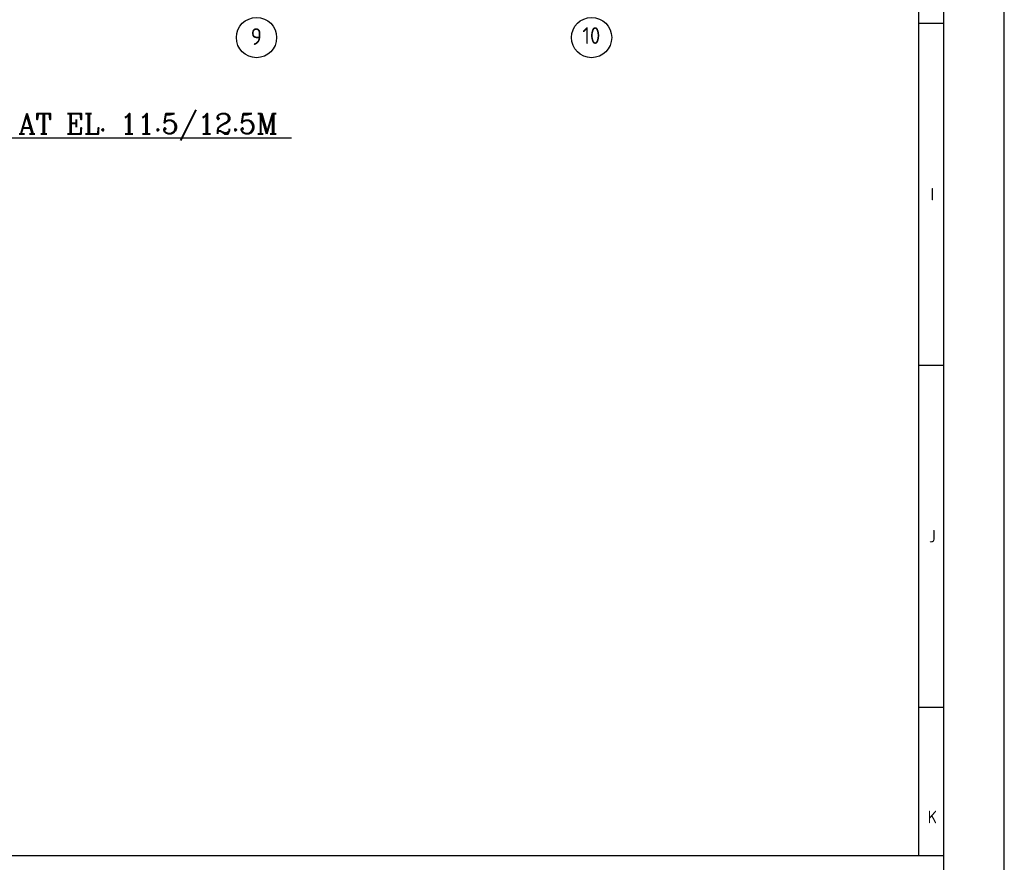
# Model space of a CAD drawing. Extents: x 18893 to 3351893, y -610358 to 406739.
# Tile 20 of 256: x 188005 to 217374, y 72659 to 97790. Entities that reach past the tile are written whole.
import ezdxf
from ezdxf.enums import TextEntityAlignment as Align

# ---------------------------------------------------------------- set-up
doc = ezdxf.new("R2010")
doc.units = 0
doc.header["$LTSCALE"] = 800
doc.header["$MEASUREMENT"] = 0
doc.linetypes.add('CENTER', pattern=[2, 1.25, -0.25, 0.25, -0.25])
doc.linetypes.add('CONTINOUS', pattern=[0])
doc.layers.get('0').update_dxf_attribs({"linetype": 'CONTINUOUS'})
doc.layers.add('0-7-COL', color=2, linetype='CENTER')
doc.layers.add('GT_5', color=4, linetype='CONTINUOUS')
doc.styles.add('ROMANC', font='romanc')
doc.styles.add('ROMANS', font='ISO9.shx', dxfattribs={"width": 0.8})
doc.styles.get("Standard").update_dxf_attribs({"font": 'ISO9'})

# ---------------------------------------------------------------- blocks, each defined once
blk = doc.blocks.new('A$C731D3036')
for p, q in [((-37.8, 265.66), (-37.8, 1816.5)), ((-37.8, 633.66), (-26.68, 633.66)), ((-37.8, 482.47), (-26.68, 482.47)), ((-37.8, 331.28), (-26.68, 331.28)), ((-593.64, 265.66), (-26.68, 265.66))]:
    blk.add_line(p, q)
for points in [[(0, 1869.86), (-2643.59, 1869.86), (-2643.59, 0), (0, 0)], [(-26.68, 1843.18), (-2616.91, 1843.18), (-2616.91, 26.68), (-26.68, 26.68)]]:
    blk.add_lwpolyline(points, close=True)
for s, p in [('I', (-31.82, 558.07)), ('J', (-31.82, 406.88)), ('K', (-31.82, 282.71))]:
    blk.add_text(s, height=5.56).set_placement(p, align=Align.MIDDLE)

msp = doc.modelspace()

# ---------------------------------------------------------------- linework, layer by layer
at = {"layer": '0-7-COL', "linetype": 'Continuous'}
for centre in [(195068.74, 97257.46), (205062.74, 97257.46)]:
    msp.add_circle(centre, 600, dxfattribs=at)

# ---------------------------------------------------------------- block references
at = {"color": 1, "linetype": 'CONTINOUS', "lineweight": 15, "xscale": 67.46500254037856, "yscale": 67.46500254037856, "zscale": 67.46500254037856}
msp.add_blockref('A$C731D3036', (217374.11, 54937.17), dxfattribs=at)

# ---------------------------------------------------------------- texts
at = {"layer": '0-7-COL', "color": 4, "linetype": 'Continuous', "style": 'ROMANS'}
for s, p in [('9', (195062.74, 97287.81)), ('10', (205056.87, 97316.5))]:
    msp.add_text(s, height=500, dxfattribs=at).set_placement(p, align=Align.MIDDLE)
at = {"layer": 'GT_5', "style": 'ROMANC'}
msp.add_text('%%UPLAN AT EL. 11.5/12.5M ', height=600, dxfattribs=at).set_placement((185418, 94388.68))

doc.saveas('drawing.dxf')
